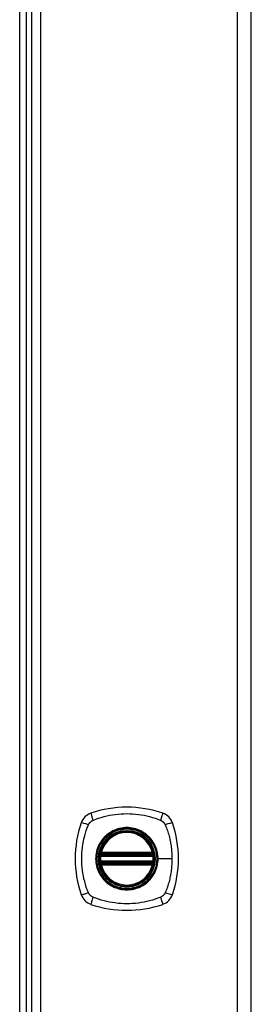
# Model space of a CAD drawing. Header units: inches. Extents: x 4 to 149, y 7 to 82.
# Tile 170 of 188: x 59.6 to 62.25, y 32 to 43.29. Entities that reach past the tile are written whole.
import ezdxf

# ---------------------------------------------------------------- set-up
doc = ezdxf.new("R2010")
doc.units = ezdxf.units.IN
doc.header["$MEASUREMENT"] = 0
doc.layers.add('Visible Edges(ANSI)', color=7, linetype='Continuous', lineweight=25)
doc.layers.add('Visible Tangent Edges(ANSI)', color=7, linetype='Continuous', lineweight=25)

msp = doc.modelspace()

# ---------------------------------------------------------------- linework, layer by layer
at = {"layer": 'Visible Edges(ANSI)'}
for p, q in [((62.254, 12.931), (62.254, 54.412)), ((59.683, 14.918), (59.683, 52.425)), ((59.742, 14.877), (59.742, 52.467)), ((59.604, 14.997), (59.604, 52.347)), ((60.533, 33.712), (61.127, 33.712)), ((61.127, 33.633), (60.533, 33.633)), ((60.538, 33.732), (61.123, 33.732)), ((61.123, 33.613), (60.538, 33.613))]:
    msp.add_line(p, q, dxfattribs=at)
at = {"layer": 'Visible Edges(ANSI)', "flags": 128}
for points in [[(60.522, 33.726), (60.522, 33.726), (60.522, 33.725), (60.522, 33.725), (60.522, 33.725), (60.522, 33.724), (60.522, 33.724), (60.521, 33.723), (60.521, 33.722), (60.521, 33.721), (60.521, 33.721), (60.521, 33.72), (60.521, 33.718), (60.52, 33.717), (60.52, 33.716), (60.52, 33.715), (60.52, 33.713), (60.52, 33.712), (60.52, 33.71), (60.519, 33.709), (60.519, 33.707), (60.519, 33.706), (60.519, 33.704), (60.519, 33.703), (60.519, 33.701)], [(60.519, 33.644), (60.519, 33.642), (60.519, 33.641), (60.519, 33.639), (60.519, 33.637), (60.519, 33.636), (60.52, 33.634), (60.52, 33.633), (60.52, 33.632), (60.52, 33.63), (60.52, 33.629), (60.52, 33.628), (60.521, 33.626), (60.521, 33.625), (60.521, 33.624), (60.521, 33.623), (60.521, 33.623), (60.521, 33.622), (60.522, 33.621), (60.522, 33.621), (60.522, 33.62), (60.522, 33.62), (60.522, 33.619), (60.522, 33.619), (60.522, 33.619)], [(61.142, 33.701), (61.142, 33.703), (61.142, 33.704), (61.141, 33.706), (61.141, 33.707), (61.141, 33.709), (61.141, 33.71), (61.141, 33.712), (61.141, 33.713), (61.14, 33.715), (61.14, 33.716), (61.14, 33.717), (61.14, 33.718), (61.14, 33.72), (61.14, 33.721), (61.139, 33.721), (61.139, 33.722), (61.139, 33.723), (61.139, 33.724), (61.139, 33.724), (61.139, 33.725), (61.139, 33.725), (61.139, 33.725), (61.139, 33.726), (61.139, 33.726)], [(61.139, 33.619), (61.139, 33.619), (61.139, 33.619), (61.139, 33.62), (61.139, 33.62), (61.139, 33.621), (61.139, 33.621), (61.139, 33.622), (61.139, 33.623), (61.139, 33.623), (61.14, 33.624), (61.14, 33.625), (61.14, 33.626), (61.14, 33.628), (61.14, 33.629), (61.14, 33.63), (61.141, 33.632), (61.141, 33.633), (61.141, 33.634), (61.141, 33.636), (61.141, 33.637), (61.141, 33.639), (61.142, 33.641), (61.142, 33.642), (61.142, 33.644)]]:
    msp.add_lwpolyline(points, dxfattribs=at)
at = {"layer": 'Visible Edges(ANSI)'}
for radius in [0.32, 0.315]:
    msp.add_circle((60.83, 33.672), radius, dxfattribs=at)
for centre, radius, start, end in [((60.476, 34.027), 0.177, 108.7722, 161.2278), ((60.83, 32.983), 1.28, 71.2278, 108.7722), ((61.185, 34.027), 0.177, 18.7722, 71.2278), ((61.519, 33.672), 1.28, 161.2278, 198.7722), ((60.141, 33.672), 1.28, 341.2278, 18.7722), ((60.83, 33.672), 0.313, 13.6344, 166.3656), ((60.83, 33.672), 0.313, 166.3656, 170.216), ((60.538, 33.743), 0.0118, 166.3656, 270), ((61.123, 33.743), 0.0118, 270, 13.6344), ((60.83, 33.672), 0.313, 9.784, 13.6344), ((60.83, 33.672), 0.313, 174.7499, 185.2501), ((60.533, 33.724), 0.0118, 170.216, 270), ((60.533, 33.621), 0.0118, 90, 189.784), ((61.127, 33.724), 0.0118, 270, 9.784), ((61.127, 33.621), 0.0118, 350.216, 90), ((60.83, 33.672), 0.313, 354.7499, 5.2501), ((60.83, 33.672), 0.313, 189.784, 193.6344), ((60.538, 33.601), 0.0118, 90, 193.6344), ((60.83, 33.672), 0.313, 193.6344, 346.3656), ((61.123, 33.601), 0.0118, 346.3656, 90), ((60.83, 33.672), 0.313, 346.3656, 350.216), ((60.476, 33.318), 0.177, 198.7722, 251.2278), ((61.185, 33.318), 0.177, 288.7722, 341.2278), ((60.83, 34.361), 1.28, 251.2278, 288.7722)]:
    msp.add_arc(centre, radius, start, end, dxfattribs=at)
at = {"layer": 'Visible Tangent Edges(ANSI)'}
for p, q in [((62.093, 54.412), (62.093, 12.931)), ((59.841, 52.549), (59.841, 14.795)), ((60.526, 33.746), (60.538, 33.743)), ((60.538, 33.732), (60.538, 33.743)), ((61.123, 33.743), (60.538, 33.743)), ((61.123, 33.743), (61.134, 33.746)), ((61.123, 33.743), (61.123, 33.732)), ((60.519, 33.701), (60.53, 33.7)), ((60.519, 33.644), (60.53, 33.645)), ((60.528, 33.725), (60.522, 33.726)), ((60.53, 33.7), (61.13, 33.7)), ((61.13, 33.645), (60.53, 33.645)), ((60.533, 33.712), (60.533, 33.722)), ((60.533, 33.623), (60.533, 33.633)), ((60.538, 33.722), (60.538, 33.732)), ((60.538, 33.722), (61.123, 33.722)), ((61.123, 33.732), (61.123, 33.722)), ((61.127, 33.722), (61.127, 33.712)), ((61.127, 33.633), (61.127, 33.623)), ((61.13, 33.7), (61.142, 33.701)), ((61.13, 33.645), (61.142, 33.644)), ((61.139, 33.726), (61.133, 33.725)), ((61.182, 33.672), (61.187, 33.672)), ((61.347, 33.672), (61.187, 33.672)), ((60.522, 33.619), (60.528, 33.62)), ((60.538, 33.601), (60.526, 33.599)), ((60.538, 33.613), (60.538, 33.623)), ((61.123, 33.623), (60.538, 33.623)), ((60.538, 33.601), (60.538, 33.613)), ((60.538, 33.601), (61.123, 33.601)), ((61.123, 33.623), (61.123, 33.613)), ((61.123, 33.613), (61.123, 33.601)), ((61.134, 33.599), (61.123, 33.601)), ((61.133, 33.62), (61.139, 33.619))]:
    msp.add_line(p, q, dxfattribs=at)
at = {"layer": 'Visible Tangent Edges(ANSI)', "flags": 128}
for points in [[(60.39, 34.061), (60.392, 34.064), (60.393, 34.067), (60.395, 34.069), (60.396, 34.072), (60.398, 34.074), (60.4, 34.077), (60.401, 34.08), (60.403, 34.082), (60.405, 34.084), (60.407, 34.087), (60.409, 34.089), (60.412, 34.091), (60.414, 34.093), (60.416, 34.095), (60.418, 34.097), (60.421, 34.099), (60.423, 34.101), (60.426, 34.103), (60.428, 34.105), (60.431, 34.106), (60.433, 34.108), (60.436, 34.11), (60.439, 34.111), (60.442, 34.112)], [(60.442, 34.112), (60.475, 34.126), (60.506, 34.137), (60.538, 34.146), (60.569, 34.155), (60.601, 34.163), (60.633, 34.17), (60.666, 34.175), (60.698, 34.18), (60.731, 34.184), (60.764, 34.187), (60.797, 34.188), (60.83, 34.189), (60.863, 34.188), (60.896, 34.187), (60.929, 34.184), (60.962, 34.18), (60.994, 34.176), (61.027, 34.17), (61.059, 34.163), (61.091, 34.155), (61.123, 34.146), (61.154, 34.137), (61.185, 34.126), (61.219, 34.112)], [(61.219, 34.112), (61.22, 34.112), (61.222, 34.111), (61.223, 34.11), (61.224, 34.11), (61.226, 34.109), (61.227, 34.108), (61.228, 34.107), (61.23, 34.106), (61.231, 34.106), (61.232, 34.105), (61.234, 34.104), (61.235, 34.103), (61.236, 34.102), (61.237, 34.101), (61.239, 34.1), (61.24, 34.099), (61.241, 34.098), (61.242, 34.097), (61.243, 34.096), (61.245, 34.095), (61.246, 34.094), (61.247, 34.093), (61.248, 34.092), (61.249, 34.091)], [(61.249, 34.091), (61.25, 34.09), (61.251, 34.089), (61.252, 34.088), (61.253, 34.087), (61.254, 34.086), (61.255, 34.084), (61.256, 34.083), (61.257, 34.082), (61.258, 34.081), (61.259, 34.08), (61.26, 34.078), (61.261, 34.077), (61.262, 34.076), (61.263, 34.075), (61.263, 34.073), (61.264, 34.072), (61.265, 34.071), (61.266, 34.069), (61.267, 34.068), (61.267, 34.067), (61.268, 34.065), (61.269, 34.064), (61.27, 34.062), (61.27, 34.061)], [(60.39, 33.284), (60.377, 33.317), (60.366, 33.348), (60.356, 33.38), (60.348, 33.411), (60.34, 33.443), (60.333, 33.476), (60.327, 33.508), (60.322, 33.541), (60.319, 33.573), (60.316, 33.606), (60.314, 33.639), (60.314, 33.672), (60.314, 33.705), (60.316, 33.738), (60.319, 33.771), (60.322, 33.804), (60.327, 33.837), (60.333, 33.869), (60.34, 33.901), (60.348, 33.933), (60.356, 33.965), (60.366, 33.996), (60.377, 34.027), (60.39, 34.061)], [(61.182, 33.672), (61.17, 33.581), (61.135, 33.496), (61.079, 33.423), (61.006, 33.367), (60.921, 33.332), (60.83, 33.32), (60.739, 33.332), (60.654, 33.368), (60.581, 33.423), (60.525, 33.496), (60.49, 33.581), (60.478, 33.673), (60.49, 33.764), (60.525, 33.849), (60.581, 33.922), (60.654, 33.977), (60.739, 34.013), (60.83, 34.025), (60.922, 34.013), (61.007, 33.977), (61.08, 33.921), (61.135, 33.849), (61.17, 33.764), (61.182, 33.672)], [(61.058, 33.947), (61.042, 33.96), (61.025, 33.971), (61.007, 33.982), (60.989, 33.992), (60.97, 34), (60.951, 34.008), (60.932, 34.015), (60.912, 34.02), (60.892, 34.024), (60.871, 34.027), (60.851, 34.029), (60.83, 34.029), (60.81, 34.029), (60.789, 34.027), (60.769, 34.024), (60.748, 34.02), (60.729, 34.014), (60.709, 34.008), (60.69, 34), (60.671, 33.992), (60.653, 33.982), (60.636, 33.971), (60.619, 33.96), (60.603, 33.947)], [(61.27, 34.061), (61.278, 34.043), (61.284, 34.027), (61.289, 34.012), (61.294, 33.996), (61.299, 33.981), (61.304, 33.965), (61.309, 33.949), (61.313, 33.933), (61.317, 33.917), (61.321, 33.901), (61.324, 33.885), (61.328, 33.869), (61.331, 33.853), (61.333, 33.837), (61.336, 33.82), (61.338, 33.804), (61.34, 33.788), (61.342, 33.771), (61.343, 33.755), (61.345, 33.738), (61.346, 33.722), (61.346, 33.705), (61.347, 33.689), (61.347, 33.672)], [(60.556, 33.9), (60.543, 33.884), (60.531, 33.867), (60.521, 33.849), (60.511, 33.831), (60.502, 33.813), (60.495, 33.793), (60.488, 33.774), (60.483, 33.754), (60.479, 33.734), (60.476, 33.713), (60.474, 33.693), (60.473, 33.672), (60.474, 33.652), (60.476, 33.631), (60.479, 33.611), (60.483, 33.591), (60.488, 33.571), (60.495, 33.551), (60.502, 33.532), (60.511, 33.513), (60.521, 33.495), (60.531, 33.478), (60.543, 33.461), (60.556, 33.445)], [(60.603, 33.947), (60.601, 33.945), (60.598, 33.943), (60.596, 33.942), (60.594, 33.94), (60.592, 33.938), (60.59, 33.936), (60.588, 33.934), (60.586, 33.932), (60.584, 33.93), (60.582, 33.928), (60.58, 33.927), (60.578, 33.925), (60.576, 33.923), (60.574, 33.921), (60.572, 33.919), (60.57, 33.917), (60.568, 33.915), (60.567, 33.913), (60.565, 33.91), (60.563, 33.908), (60.561, 33.906), (60.559, 33.904), (60.557, 33.902), (60.556, 33.9)], [(61.105, 33.9), (61.103, 33.902), (61.101, 33.904), (61.099, 33.906), (61.098, 33.908), (61.096, 33.91), (61.094, 33.913), (61.092, 33.915), (61.09, 33.917), (61.088, 33.919), (61.086, 33.921), (61.084, 33.923), (61.082, 33.925), (61.08, 33.927), (61.078, 33.928), (61.076, 33.93), (61.074, 33.932), (61.072, 33.934), (61.07, 33.936), (61.068, 33.938), (61.066, 33.94), (61.064, 33.942), (61.062, 33.943), (61.06, 33.945), (61.058, 33.947)], [(61.187, 33.672), (61.187, 33.683), (61.187, 33.693), (61.186, 33.703), (61.185, 33.713), (61.183, 33.724), (61.182, 33.734), (61.18, 33.744), (61.178, 33.754), (61.175, 33.764), (61.172, 33.774), (61.169, 33.784), (61.166, 33.793), (61.162, 33.803), (61.158, 33.813), (61.154, 33.822), (61.15, 33.831), (61.145, 33.84), (61.14, 33.849), (61.135, 33.858), (61.129, 33.867), (61.124, 33.875), (61.118, 33.884), (61.111, 33.892), (61.105, 33.9)], [(60.526, 33.746), (60.526, 33.745), (60.526, 33.744), (60.526, 33.743), (60.525, 33.742), (60.525, 33.741), (60.525, 33.741), (60.525, 33.74), (60.525, 33.739), (60.525, 33.738), (60.525, 33.737), (60.525, 33.736), (60.525, 33.735), (60.525, 33.734), (60.525, 33.733), (60.525, 33.732), (60.525, 33.731), (60.526, 33.73), (60.526, 33.729), (60.526, 33.729), (60.526, 33.728), (60.527, 33.727), (60.527, 33.726), (60.527, 33.725), (60.528, 33.725)], [(61.133, 33.725), (61.133, 33.725), (61.134, 33.726), (61.134, 33.727), (61.134, 33.728), (61.134, 33.729), (61.135, 33.729), (61.135, 33.73), (61.135, 33.731), (61.135, 33.732), (61.135, 33.733), (61.135, 33.734), (61.136, 33.735), (61.136, 33.736), (61.136, 33.737), (61.136, 33.738), (61.136, 33.739), (61.135, 33.74), (61.135, 33.741), (61.135, 33.741), (61.135, 33.742), (61.135, 33.743), (61.135, 33.744), (61.135, 33.745), (61.134, 33.746)], [(60.528, 33.725), (60.528, 33.724), (60.528, 33.724), (60.528, 33.724), (60.529, 33.724), (60.529, 33.724), (60.529, 33.724), (60.529, 33.724), (60.529, 33.723), (60.53, 33.723), (60.53, 33.723), (60.53, 33.723), (60.53, 33.723), (60.531, 33.723), (60.531, 33.723), (60.531, 33.723), (60.531, 33.722), (60.532, 33.722), (60.532, 33.722), (60.532, 33.722), (60.532, 33.722), (60.533, 33.722), (60.533, 33.722), (60.533, 33.722), (60.533, 33.722)], [(60.53, 33.7), (60.53, 33.701), (60.531, 33.702), (60.531, 33.702), (60.531, 33.703), (60.531, 33.704), (60.531, 33.705), (60.531, 33.705), (60.532, 33.706), (60.532, 33.707), (60.532, 33.707), (60.532, 33.708), (60.532, 33.708), (60.533, 33.709), (60.533, 33.709), (60.533, 33.71), (60.533, 33.71), (60.533, 33.711), (60.533, 33.711), (60.533, 33.711), (60.533, 33.711), (60.533, 33.712), (60.533, 33.712), (60.533, 33.712), (60.533, 33.712)], [(60.533, 33.633), (60.533, 33.633), (60.533, 33.633), (60.533, 33.633), (60.533, 33.633), (60.533, 33.634), (60.533, 33.634), (60.533, 33.634), (60.533, 33.635), (60.533, 33.635), (60.533, 33.636), (60.533, 33.636), (60.532, 33.637), (60.532, 33.637), (60.532, 33.638), (60.532, 33.638), (60.532, 33.639), (60.531, 33.64), (60.531, 33.64), (60.531, 33.641), (60.531, 33.642), (60.531, 33.643), (60.531, 33.643), (60.53, 33.644), (60.53, 33.645)], [(60.533, 33.722), (60.534, 33.722), (60.534, 33.722), (60.534, 33.722), (60.534, 33.722), (60.534, 33.722), (60.534, 33.722), (60.535, 33.722), (60.535, 33.722), (60.535, 33.722), (60.535, 33.722), (60.535, 33.722), (60.536, 33.722), (60.536, 33.722), (60.536, 33.722), (60.536, 33.722), (60.536, 33.722), (60.536, 33.722), (60.537, 33.722), (60.537, 33.722), (60.537, 33.722), (60.537, 33.722), (60.537, 33.722), (60.537, 33.722), (60.538, 33.722)], [(61.105, 33.445), (61.111, 33.453), (61.118, 33.461), (61.124, 33.469), (61.129, 33.478), (61.135, 33.487), (61.14, 33.496), (61.145, 33.505), (61.15, 33.514), (61.154, 33.523), (61.158, 33.532), (61.162, 33.542), (61.166, 33.551), (61.169, 33.561), (61.172, 33.571), (61.175, 33.581), (61.178, 33.591), (61.18, 33.601), (61.182, 33.611), (61.183, 33.621), (61.185, 33.631), (61.186, 33.642), (61.187, 33.652), (61.187, 33.662), (61.187, 33.672)], [(61.123, 33.722), (61.123, 33.722), (61.123, 33.722), (61.123, 33.722), (61.124, 33.722), (61.124, 33.722), (61.124, 33.722), (61.124, 33.722), (61.124, 33.722), (61.125, 33.722), (61.125, 33.722), (61.125, 33.722), (61.125, 33.722), (61.125, 33.722), (61.125, 33.722), (61.126, 33.722), (61.126, 33.722), (61.126, 33.722), (61.126, 33.722), (61.126, 33.722), (61.126, 33.722), (61.127, 33.722), (61.127, 33.722), (61.127, 33.722), (61.127, 33.722)], [(61.127, 33.722), (61.127, 33.722), (61.128, 33.722), (61.128, 33.722), (61.128, 33.722), (61.128, 33.722), (61.129, 33.722), (61.129, 33.722), (61.129, 33.722), (61.129, 33.723), (61.13, 33.723), (61.13, 33.723), (61.13, 33.723), (61.13, 33.723), (61.131, 33.723), (61.131, 33.723), (61.131, 33.723), (61.131, 33.724), (61.132, 33.724), (61.132, 33.724), (61.132, 33.724), (61.132, 33.724), (61.132, 33.724), (61.133, 33.724), (61.133, 33.725)], [(61.127, 33.712), (61.127, 33.712), (61.127, 33.712), (61.127, 33.712), (61.127, 33.711), (61.127, 33.711), (61.127, 33.711), (61.127, 33.711), (61.128, 33.71), (61.128, 33.71), (61.128, 33.709), (61.128, 33.709), (61.128, 33.708), (61.128, 33.708), (61.129, 33.707), (61.129, 33.707), (61.129, 33.706), (61.129, 33.705), (61.129, 33.705), (61.129, 33.704), (61.13, 33.703), (61.13, 33.702), (61.13, 33.702), (61.13, 33.701), (61.13, 33.7)], [(61.13, 33.645), (61.13, 33.644), (61.13, 33.643), (61.13, 33.643), (61.13, 33.642), (61.129, 33.641), (61.129, 33.64), (61.129, 33.64), (61.129, 33.639), (61.129, 33.638), (61.129, 33.638), (61.128, 33.637), (61.128, 33.637), (61.128, 33.636), (61.128, 33.636), (61.128, 33.635), (61.128, 33.635), (61.127, 33.634), (61.127, 33.634), (61.127, 33.634), (61.127, 33.633), (61.127, 33.633), (61.127, 33.633), (61.127, 33.633), (61.127, 33.633)], [(61.347, 33.672), (61.347, 33.656), (61.346, 33.639), (61.346, 33.623), (61.345, 33.606), (61.343, 33.59), (61.342, 33.573), (61.34, 33.557), (61.338, 33.541), (61.336, 33.524), (61.333, 33.508), (61.331, 33.492), (61.328, 33.476), (61.324, 33.46), (61.321, 33.443), (61.317, 33.427), (61.313, 33.411), (61.309, 33.396), (61.304, 33.38), (61.299, 33.364), (61.295, 33.348), (61.289, 33.333), (61.284, 33.317), (61.278, 33.302), (61.27, 33.284)], [(60.528, 33.62), (60.527, 33.62), (60.527, 33.619), (60.527, 33.618), (60.526, 33.617), (60.526, 33.616), (60.526, 33.615), (60.526, 33.615), (60.525, 33.614), (60.525, 33.613), (60.525, 33.612), (60.525, 33.611), (60.525, 33.61), (60.525, 33.609), (60.525, 33.608), (60.525, 33.607), (60.525, 33.606), (60.525, 33.605), (60.525, 33.604), (60.525, 33.603), (60.525, 33.602), (60.526, 33.601), (60.526, 33.601), (60.526, 33.6), (60.526, 33.599)], [(60.533, 33.623), (60.533, 33.623), (60.533, 33.623), (60.533, 33.623), (60.532, 33.623), (60.532, 33.623), (60.532, 33.623), (60.532, 33.622), (60.531, 33.622), (60.531, 33.622), (60.531, 33.622), (60.531, 33.622), (60.53, 33.622), (60.53, 33.622), (60.53, 33.622), (60.53, 33.622), (60.529, 33.621), (60.529, 33.621), (60.529, 33.621), (60.529, 33.621), (60.529, 33.621), (60.528, 33.621), (60.528, 33.621), (60.528, 33.62), (60.528, 33.62)], [(60.538, 33.623), (60.537, 33.623), (60.537, 33.623), (60.537, 33.623), (60.537, 33.623), (60.537, 33.623), (60.537, 33.623), (60.536, 33.623), (60.536, 33.623), (60.536, 33.623), (60.536, 33.623), (60.536, 33.623), (60.536, 33.623), (60.535, 33.623), (60.535, 33.623), (60.535, 33.623), (60.535, 33.623), (60.535, 33.623), (60.534, 33.623), (60.534, 33.623), (60.534, 33.623), (60.534, 33.623), (60.534, 33.623), (60.534, 33.623), (60.533, 33.623)], [(61.127, 33.623), (61.127, 33.623), (61.127, 33.623), (61.127, 33.623), (61.126, 33.623), (61.126, 33.623), (61.126, 33.623), (61.126, 33.623), (61.126, 33.623), (61.126, 33.623), (61.125, 33.623), (61.125, 33.623), (61.125, 33.623), (61.125, 33.623), (61.125, 33.623), (61.125, 33.623), (61.124, 33.623), (61.124, 33.623), (61.124, 33.623), (61.124, 33.623), (61.124, 33.623), (61.123, 33.623), (61.123, 33.623), (61.123, 33.623), (61.123, 33.623)], [(61.133, 33.62), (61.133, 33.62), (61.132, 33.621), (61.132, 33.621), (61.132, 33.621), (61.132, 33.621), (61.132, 33.621), (61.131, 33.621), (61.131, 33.621), (61.131, 33.622), (61.131, 33.622), (61.13, 33.622), (61.13, 33.622), (61.13, 33.622), (61.13, 33.622), (61.129, 33.622), (61.129, 33.622), (61.129, 33.622), (61.129, 33.623), (61.128, 33.623), (61.128, 33.623), (61.128, 33.623), (61.128, 33.623), (61.127, 33.623), (61.127, 33.623)], [(61.134, 33.599), (61.135, 33.6), (61.135, 33.601), (61.135, 33.601), (61.135, 33.602), (61.135, 33.603), (61.135, 33.604), (61.135, 33.605), (61.136, 33.606), (61.136, 33.607), (61.136, 33.608), (61.136, 33.609), (61.136, 33.61), (61.135, 33.611), (61.135, 33.612), (61.135, 33.613), (61.135, 33.614), (61.135, 33.615), (61.135, 33.615), (61.134, 33.616), (61.134, 33.617), (61.134, 33.618), (61.134, 33.619), (61.133, 33.62), (61.133, 33.62)], [(60.556, 33.445), (60.557, 33.443), (60.559, 33.441), (60.561, 33.439), (60.563, 33.436), (60.565, 33.434), (60.567, 33.432), (60.568, 33.43), (60.57, 33.428), (60.572, 33.426), (60.574, 33.424), (60.576, 33.422), (60.578, 33.42), (60.58, 33.418), (60.582, 33.416), (60.584, 33.414), (60.586, 33.413), (60.588, 33.411), (60.59, 33.409), (60.592, 33.407), (60.594, 33.405), (60.596, 33.403), (60.598, 33.401), (60.601, 33.4), (60.603, 33.398)], [(61.058, 33.398), (61.06, 33.4), (61.062, 33.401), (61.064, 33.403), (61.066, 33.405), (61.068, 33.407), (61.07, 33.409), (61.072, 33.411), (61.074, 33.412), (61.076, 33.414), (61.078, 33.416), (61.08, 33.418), (61.082, 33.42), (61.084, 33.422), (61.086, 33.424), (61.088, 33.426), (61.09, 33.428), (61.092, 33.43), (61.094, 33.432), (61.096, 33.434), (61.098, 33.436), (61.099, 33.438), (61.101, 33.441), (61.103, 33.443), (61.105, 33.445)], [(60.603, 33.398), (60.619, 33.385), (60.636, 33.373), (60.653, 33.363), (60.671, 33.353), (60.69, 33.344), (60.709, 33.337), (60.729, 33.33), (60.749, 33.325), (60.769, 33.321), (60.789, 33.318), (60.81, 33.316), (60.83, 33.316), (60.851, 33.316), (60.871, 33.318), (60.892, 33.321), (60.912, 33.325), (60.932, 33.33), (60.951, 33.337), (60.971, 33.344), (60.989, 33.353), (61.007, 33.363), (61.025, 33.374), (61.042, 33.385), (61.058, 33.398)], [(60.442, 33.232), (60.439, 33.234), (60.436, 33.235), (60.433, 33.237), (60.431, 33.238), (60.428, 33.24), (60.426, 33.242), (60.423, 33.244), (60.421, 33.245), (60.418, 33.247), (60.416, 33.249), (60.414, 33.251), (60.412, 33.254), (60.409, 33.256), (60.407, 33.258), (60.405, 33.26), (60.403, 33.263), (60.401, 33.265), (60.4, 33.268), (60.398, 33.27), (60.396, 33.273), (60.395, 33.276), (60.393, 33.278), (60.392, 33.281), (60.39, 33.284)], [(61.219, 33.232), (61.185, 33.219), (61.154, 33.208), (61.123, 33.199), (61.091, 33.19), (61.059, 33.182), (61.027, 33.175), (60.994, 33.169), (60.962, 33.164), (60.929, 33.161), (60.896, 33.158), (60.863, 33.156), (60.83, 33.156), (60.797, 33.156), (60.764, 33.158), (60.731, 33.161), (60.698, 33.165), (60.666, 33.169), (60.633, 33.175), (60.601, 33.182), (60.569, 33.19), (60.538, 33.199), (60.506, 33.208), (60.475, 33.219), (60.442, 33.232)], [(61.27, 33.284), (61.269, 33.281), (61.267, 33.278), (61.266, 33.276), (61.264, 33.273), (61.263, 33.27), (61.261, 33.268), (61.259, 33.265), (61.257, 33.263), (61.255, 33.261), (61.253, 33.258), (61.251, 33.256), (61.249, 33.254), (61.247, 33.252), (61.245, 33.249), (61.242, 33.247), (61.24, 33.246), (61.237, 33.244), (61.235, 33.242), (61.232, 33.24), (61.23, 33.238), (61.227, 33.237), (61.224, 33.235), (61.222, 33.234), (61.219, 33.232)]]:
    msp.add_lwpolyline(points, dxfattribs=at)
at = {"layer": 'Visible Tangent Edges(ANSI)'}
for radius in [0.346, 0.342, 0.325, 0.324]:
    msp.add_circle((60.83, 33.672), radius, dxfattribs=at)
for start, end in [(13.6344, 166.3656), (174.7499, 185.2501), (354.7499, 5.2501), (193.6344, 346.3656)]:
    msp.add_arc((60.83, 33.672), 0.301, start, end, dxfattribs=at)
for centre, major_axis, ratio, start_param, end_param in [((60.456, 34.085), (-0.037, 0.112), 0.042597, 0.170073, 1.307344), ((61.205, 34.085), (0.037, 0.112), 0.042597, 4.975842, 6.113112), ((60.418, 34.047), (-0.112, 0.037), 0.042597, 4.975842, 6.113112), ((61.243, 34.047), (0.112, 0.037), 0.042597, 0.170073, 1.307344), ((60.522, 33.726), (0.00773, 0.00893), 0.431674, 4.96723, 6.283185), ((60.533, 33.72), (0.0021, 0.0116), 0.025638, 0, 1.426581), ((61.127, 33.72), (-0.0021, 0.0116), 0.025638, 4.856604, 6.283185), ((61.138, 33.726), (-0.00773, 0.00893), 0.431674, 0, 1.315955), ((60.522, 33.619), (0.00773, -0.00893), 0.431674, 0, 1.315955), ((60.533, 33.625), (0.0021, -0.0116), 0.025638, 4.856604, 6.283185), ((61.127, 33.625), (-0.0021, -0.0116), 0.025638, 0, 1.426581), ((61.138, 33.619), (-0.00773, -0.00893), 0.431674, 4.96723, 6.283185), ((60.418, 33.298), (-0.112, -0.037), 0.042597, 0.170073, 1.307344), ((60.456, 33.26), (-0.037, -0.112), 0.042597, 4.975842, 6.113112), ((61.205, 33.26), (0.037, -0.112), 0.042597, 0.170073, 1.307344), ((61.243, 33.298), (0.112, -0.037), 0.042597, 4.975842, 6.113112)]:
    msp.add_ellipse(centre, major_axis=major_axis, ratio=ratio, start_param=start_param, end_param=end_param, dxfattribs=at)

doc.saveas('drawing.dxf')
